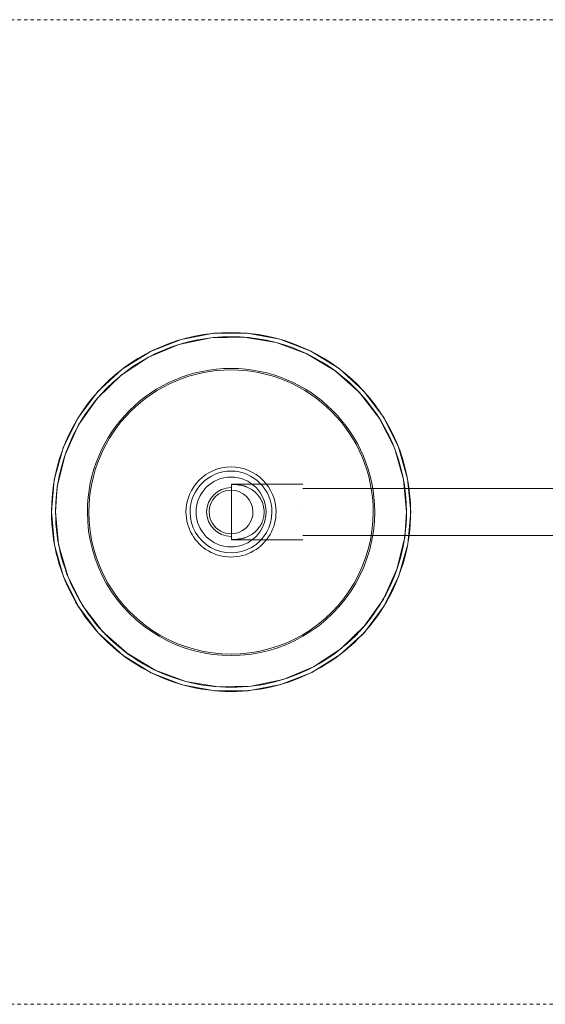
# Model space of a CAD drawing. Header units: inches. Extents: x 102 to 2483, y -110 to 488.
# Tile 6 of 30: x 1268 to 1284, y 135 to 165. Entities that reach past the tile are written whole.
import ezdxf

# ---------------------------------------------------------------- set-up
doc = ezdxf.new("R2010")
doc.units = ezdxf.units.IN
doc.header["$MEASUREMENT"] = 0
doc.linetypes.add('Dash 1_16_', pattern=[0.125, 0.0625, -0.0625])
doc.layers.add('P-SANR-FIXT', color=6, linetype='Continuous', lineweight=9)

# ---------------------------------------------------------------- blocks, each defined once
blk = doc.blocks.new('SSG_Safety_Station_Shower_Eyewash_PLA_3_ - Default-3066068-Domestic Water Floor Plan')
at = {"layer": 'P-SANR-FIXT', "color": 11, "linetype": 'Dash 1_16_'}
for p, q in [((-15, 0), (-15, -48)), ((15, 0), (15, -48))]:
    blk.add_line(p, q, dxfattribs=at)
at = {"layer": 'P-SANR-FIXT', "color": 11}
for p, q in [((-0.714, -13.919), (-0.714, -24.009)), ((0.714, -24.009), (0.714, -13.919)), ((-0.844, -24.009), (-0.844, -26.182)), ((0, -24.009), (0, -24.009)), ((0, -24.009), (0, -24.009)), ((0, -24.009), (0, -24.009)), ((0, -24.009), (0, -24.009)), ((0.844, -26.182), (0.844, -24.009)), ((0, -26.182), (-0.839, -26.182)), ((-0.744, -26.182), (0, -26.182)), ((0.839, -26.182), (0, -26.182)), ((0, -26.182), (0.744, -26.182))]:
    blk.add_line(p, q, dxfattribs=at)
at = {"layer": 'P-SANR-FIXT', "color": 11, "flags": 128}
for points in [[(0, -20.728), (-1.007, -20.822), (-1.98, -21.099), (-2.884, -21.551), (-3.691, -22.161), (-4.371, -22.91), (-4.902, -23.77), (-5.265, -24.714), (-5.448, -25.709), (-5.445, -26.72), (-5.256, -27.714), (-4.887, -28.655), (-4.352, -29.513), (-3.667, -30.257), (-2.857, -30.863), (-1.95, -31.309), (-0.976, -31.581), (0, -31.669)], [(0, -20.853), (-0.995, -20.947), (-1.956, -21.224), (-2.848, -21.675), (-3.64, -22.285), (-4.305, -23.031), (-4.82, -23.888), (-5.166, -24.826), (-5.331, -25.812), (-5.31, -26.811), (-5.103, -27.789), (-4.718, -28.711), (-4.167, -29.546), (-3.471, -30.263), (-2.654, -30.839), (-1.743, -31.252), (-0.772, -31.488), (0, -31.544)], [(0, -31.669), (1.007, -31.575), (1.98, -31.298), (2.884, -30.846), (3.691, -30.236), (4.371, -29.488), (4.902, -28.627), (5.265, -27.683), (5.448, -26.688), (5.445, -25.677), (5.256, -24.684), (4.887, -23.742), (4.352, -22.884), (3.667, -22.14), (2.857, -21.534), (1.95, -21.088), (0.976, -20.816), (0, -20.728)], [(0, -31.544), (0.995, -31.45), (1.956, -31.173), (2.848, -30.722), (3.64, -30.113), (4.305, -29.366), (4.82, -28.509), (5.166, -27.571), (5.331, -26.586), (5.31, -25.586), (5.103, -24.608), (4.718, -23.686), (4.167, -22.851), (3.471, -22.134), (2.654, -21.559), (1.743, -21.146), (0.772, -20.91), (0, -20.853)], [(-0.839, -26.182), (-0.791, -26.182), (-0.744, -26.182)], [(0.744, -26.182), (0.791, -26.182), (0.839, -26.182)]]:
    blk.add_lwpolyline(points, dxfattribs=at)
at = {"layer": 'P-SANR-FIXT', "color": 11}
for radius, start, end in [(5.467, 90, 270), (5.342, 90, 270), (5.467, 270, 90), (5.342, 270, 90), (4.374, 90, 270), (4.329, 90, 270), (4.374, 270, 90), (4.329, 270, 90), (1.372, 90, 270), (1.372, 90, 270), (1.372, 270, 90), (1.372, 270, 90), (1.247, 90, 270), (1.065, 0, 180), (1.247, 270, 90), (0.665, 90, 270), (0.665, 270, 90), (1.065, 180, 0), (0.744, 178.7505, 180), (0.744, 180, 360), (0.744, 360, 1.2495)]:
    blk.add_arc((0, -26.199), radius, start, end, dxfattribs=at)
for points, knots in [([(0, -25.191), (-0.041, -25.192), (-0.101, -25.197), (-0.177, -25.211), (-0.233, -25.225), (-0.287, -25.244), (-0.339, -25.266), (-0.388, -25.291), (-0.426, -25.314), (-0.456, -25.333), (-0.484, -25.353), (-0.518, -25.38), (-0.556, -25.415), (-0.591, -25.45), (-0.624, -25.486), (-0.664, -25.537), (-0.707, -25.604), (-0.743, -25.673), (-0.764, -25.723), (-0.775, -25.753), (-0.783, -25.775), (-0.79, -25.797), (-0.799, -25.827), (-0.809, -25.866), (-0.817, -25.905), (-0.822, -25.937), (-0.826, -25.963), (-0.828, -25.988), (-0.832, -26.023), (-0.836, -26.086), (-0.838, -26.143), (-0.839, -26.182)], [0, 0, 0, 0, 0.071429, 0.107143, 0.142857, 0.178571, 0.214286, 0.25, 0.285714, 0.303571, 0.321429, 0.357143, 0.392857, 0.428571, 0.464286, 0.5, 0.571429, 0.642857, 0.678571, 0.696429, 0.714286, 0.732143, 0.75, 0.785714, 0.821429, 0.839286, 0.857143, 0.875, 0.892857, 0.928571, 1, 1, 1, 1]), ([(0.839, -26.182), (0.838, -26.143), (0.836, -26.086), (0.832, -26.023), (0.828, -25.988), (0.826, -25.963), (0.822, -25.937), (0.817, -25.905), (0.809, -25.866), (0.799, -25.827), (0.79, -25.797), (0.78, -25.768), (0.767, -25.731), (0.743, -25.673), (0.707, -25.604), (0.664, -25.537), (0.624, -25.486), (0.586, -25.444), (0.538, -25.397), (0.488, -25.356), (0.45, -25.33), (0.428, -25.315), (0.394, -25.295), (0.339, -25.265), (0.274, -25.238), (0.219, -25.222), (0.135, -25.201), (0.061, -25.193), (0, -25.191)], [0, 0, 0, 0, 0.071429, 0.107143, 0.125, 0.142857, 0.160714, 0.178571, 0.214286, 0.25, 0.267857, 0.285714, 0.321429, 0.357143, 0.428571, 0.5, 0.535714, 0.571429, 0.625, 0.678571, 0.705357, 0.71875, 0.732143, 0.785714, 0.839286, 0.866071, 0.892857, 1, 1, 1, 1])]:
    blk.add_open_spline(points, degree=3, knots=knots, dxfattribs=at)

msp = doc.modelspace()

# ---------------------------------------------------------------- block references
at = {"layer": 'P-SANR-FIXT', "color": 11, "rotation": 269.9999999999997}
msp.add_blockref('SSG_Safety_Station_Shower_Eyewash_PLA_3_ - Default-3066068-Domestic Water Floor Plan', (1300.552, 149.54), dxfattribs=at)

doc.saveas('drawing.dxf')
